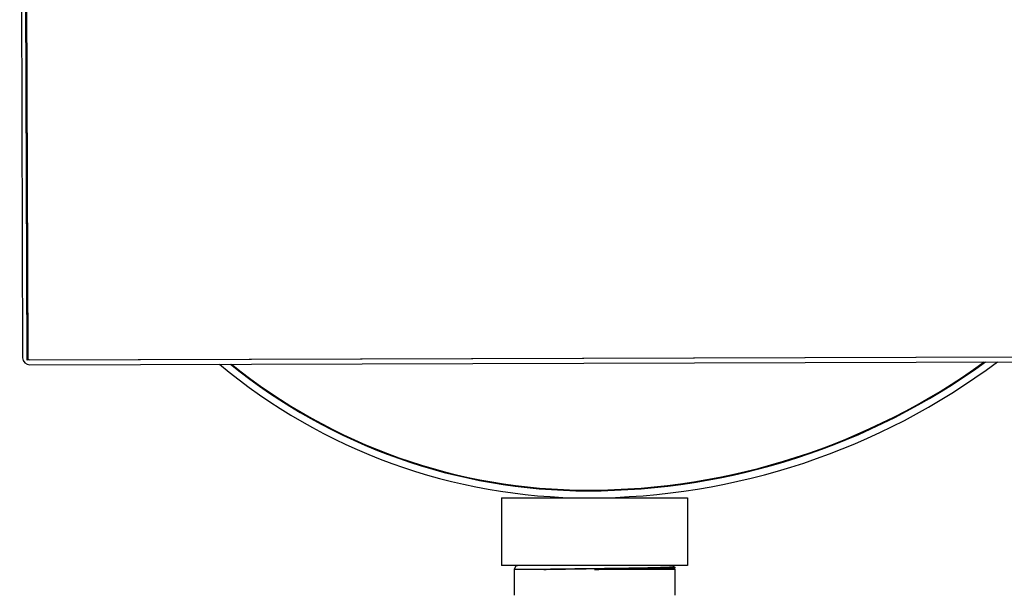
# Model space of a CAD drawing. Extents: x 0 to 796, y 0 to 496.
# Tile 207 of 222: x 700 to 714, y 286 to 294. Entities that reach past the tile are written whole.
import ezdxf

# ---------------------------------------------------------------- set-up
doc = ezdxf.new("R2010")
doc.units = 0
doc.header["$LTSCALE"] = 12
doc.header["$MEASUREMENT"] = 0
doc.layers.add('X', color=1, linetype='CONTINUOUS')

msp = doc.modelspace()

# ---------------------------------------------------------------- linework, layer by layer
at = {"layer": 'X'}
for p, q in [((699.65909, 304.05169), (699.70286, 289.28676)), ((699.76796, 289.25195), (699.72409, 304.05189)), ((699.73409, 304.05192), (699.77786, 289.28698)), ((714.76789, 289.29641), (699.76796, 289.25195)), ((699.80795, 289.25707), (714.73788, 289.30132)), ((699.80817, 289.18207), (714.7381, 289.22632)), ((706.7834, 287.21205), (709.5334, 287.21205)), ((706.7834, 287.21205), (706.7834, 286.21205)), ((709.5334, 287.21205), (709.5334, 286.21205)), ((709.5334, 286.21205), (706.7834, 286.21205)), ((706.9953, 286.20617), (706.9709, 286.15385)), ((706.99524, 286.20606), (706.98486, 286.21205)), ((709.31876, 286.21205), (709.32635, 286.19578)), ((709.32626, 286.19596), (709.34469, 286.18532)), ((709.34498, 286.17532), (709.33762, 286.17107)), ((709.33782, 286.17118), (709.3459, 286.15385)), ((709.34493, 286.18505), (709.34522, 286.17559)), ((707.40831, 286.15385), (706.9709, 286.15385)), ((706.9709, 286.15385), (706.9709, 285.77025)), ((709.3459, 286.15385), (708.1584, 286.15385)), ((709.3459, 286.15385), (709.3459, 285.77025))]:
    msp.add_line(p, q, dxfattribs=at)
for centre, radius, start, end in [((699.80786, 289.28707), 0.105, 180.169821, 270.169821), ((699.80786, 289.28707), 0.03, 180.169821, 270.169821), ((708.05897, 297.32665), 10.1146, 270, 306.770671), ((708.05897, 295.69665), 8.4846, 230.070275, 270), ((708.05897, 295.69665), 8.38, 230.927225, 270), ((708.05897, 295.70165), 8.375, 231.023273, 270), ((708.05897, 297.32665), 10.01, 270, 305.956713), ((708.05897, 297.32665), 10, 270, 305.877156)]:
    msp.add_arc(centre, radius, start, end, dxfattribs=at)
for points, knots in [([(707.15737, 286.21205), (707.14625, 286.21184), (707.13567, 286.21163), (707.09261, 286.21073), (707.06557, 286.21006), (707.02275, 286.20864), (707.00791, 286.2079), (706.99722, 286.20684), (706.99545, 286.20651), (706.9953, 286.20617)], [12.26388943, 12.26388943, 12.26388943, 12.26388943, 12.43063968, 12.43063968, 12.97910741, 12.97910741, 13.56446157, 13.56446157, 13.83483724, 13.83483724, 13.83483724, 13.83483724]), ([(707.40831, 286.15385), (707.49423, 286.15556), (707.58916, 286.15732), (707.7919, 286.16073), (707.89856, 286.16249), (708.08259, 286.16539), (708.15811, 286.16655), (708.30484, 286.16888), (708.37579, 286.17003), (708.52105, 286.17236), (708.59476, 286.1736), (708.7334, 286.17606), (708.79832, 286.17723), (708.91841, 286.1796), (708.97348, 286.18081), (709.07675, 286.18324), (709.12389, 286.18446), (709.20033, 286.18687), (709.23082, 286.18802), (709.2801, 286.19027), (709.29859, 286.19141), (709.31671, 286.19319), (709.32111, 286.1938), (709.32567, 286.19486), (709.32656, 286.19532), (709.32635, 286.19578)], [0.00005067, 0.00005067, 0.00005067, 0.00005067, 0.83973211, 0.83973211, 1.68049769, 1.68049769, 2.25726933, 2.25726933, 2.80535112, 2.80535112, 3.40566716, 3.40566716, 3.98535234, 3.98535234, 4.55492019, 4.55492019, 5.1621639, 5.1621639, 5.70610312, 5.70610312, 6.26023777, 6.26023777, 6.55030149, 6.55030149, 6.77507026, 6.77507026, 6.77507026, 6.77507026]), ([(709.34469, 286.18532), (709.34503, 286.18512), (709.345, 286.18493), (709.34402, 286.18444), (709.34259, 286.18414), (709.33906, 286.18367), (709.33753, 286.18351), (709.33208, 286.18299), (709.32736, 286.18264), (709.3164, 286.18199), (709.31038, 286.18168), (709.29551, 286.18102), (709.28637, 286.18067), (709.26598, 286.17997), (709.25475, 286.17962), (709.23452, 286.17904), (709.22615, 286.17881), (709.19685, 286.17804), (709.17404, 286.17751), (709.13079, 286.17659), (709.11139, 286.17621), (709.07267, 286.17549), (709.05361, 286.17515), (709.02125, 286.17459), (709.00847, 286.17437), (708.96176, 286.1736), (708.92618, 286.17303), (708.86223, 286.17209), (708.83477, 286.1717), (708.78303, 286.17099), (708.75902, 286.17067), (708.71894, 286.17013), (708.70317, 286.16992), (708.64356, 286.16914), (708.59859, 286.16856), (708.51495, 286.16753), (708.47668, 286.16707), (708.41697, 286.16636), (708.39589, 286.16611), (708.36362, 286.16573), (708.3525, 286.1656), (708.29017, 286.16486), (708.23851, 286.16424), (708.16526, 286.16339), (708.1438, 286.16314), (708.09003, 286.16252), (708.05777, 286.16215), (708.01188, 286.16161), (707.99816, 286.16145), (707.93105, 286.16066), (707.87824, 286.16002), (707.80422, 286.15912), (707.78224, 286.15885), (707.7353, 286.15827), (707.71043, 286.15796), (707.66605, 286.15741), (707.64643, 286.15716), (707.61713, 286.15678), (707.60726, 286.15665), (707.55531, 286.15595), (707.51457, 286.15539), (707.46467, 286.15467), (707.45401, 286.15452), (707.4316, 286.15419), (707.41987, 286.15402), (707.40831, 286.15385)], [-6.85828685, -6.85828685, -6.85828685, -6.85828685, -6.72836829, -6.72836829, -6.53273569, -6.53273569, -6.42231799, -6.42231799, -6.19897928, -6.19897928, -5.99918601, -5.99918601, -5.76634581, -5.76634581, -5.53597765, -5.53597765, -5.38717989, -5.38717989, -5.04095502, -5.04095502, -4.78825831, -4.78825831, -4.56379891, -4.56379891, -4.42301969, -4.42301969, -4.06165535, -4.06165535, -3.8045278, -3.8045278, -3.59093877, -3.59093877, -3.45514113, -3.45514113, -3.08337081, -3.08337081, -2.77935876, -2.77935876, -2.61512618, -2.61512618, -2.52918253, -2.52918253, -2.13436064, -2.13436064, -1.97081562, -1.97081562, -1.7244413, -1.7244413, -1.61896967, -1.61896967, -1.20750622, -1.20750622, -1.03151818, -1.03151818, -0.82788503, -0.82788503, -0.66297017, -0.66297017, -0.57826109, -0.57826109, -0.21390992, -0.21390992, -0.11354297, -0.11354297, -0.00000149, -0.00000149, -0.00000149, -0.00000149]), ([(708.1584, 286.15385), (708.20097, 286.15435), (708.24351, 286.15485), (708.30785, 286.15561), (708.32979, 286.15587), (708.39486, 286.15664), (708.43765, 286.15714), (708.49376, 286.15782), (708.50762, 286.15798), (708.53369, 286.1583), (708.54591, 286.15845), (708.59108, 286.15901), (708.62356, 286.15943), (708.67555, 286.1601), (708.69544, 286.16036), (708.73974, 286.16095), (708.76397, 286.16127), (708.80738, 286.16186), (708.82671, 286.16213), (708.85488, 286.16253), (708.86403, 286.16266), (708.90514, 286.16326), (708.93596, 286.16374), (708.9816, 286.16447), (708.99737, 286.16473), (709.04587, 286.16554), (709.07694, 286.16609), (709.1172, 286.16686), (709.12831, 286.16708), (709.15125, 286.16756), (709.16296, 286.16781), (709.19484, 286.16854), (709.21377, 286.16901), (709.25055, 286.17001), (709.2678, 286.17054), (709.28896, 286.1713), (709.2949, 286.17153), (709.30696, 286.17205), (709.31284, 286.17234), (709.32352, 286.17293), (709.32822, 286.17324), (709.33373, 286.17367), (709.33524, 286.1738), (709.34233, 286.17449), (709.34522, 286.17504), (709.34522, 286.17559), (709.34522, 286.17559), (709.34522, 286.17559)], [-9.47281418, -9.47281418, -9.47281418, -9.47281418, -9.14842166, -9.14842166, -8.97965124, -8.97965124, -8.64583409, -8.64583409, -8.5354693, -8.5354693, -8.43713798, -8.43713798, -8.16989932, -8.16989932, -8.00075078, -8.00075078, -7.78760779, -7.78760779, -7.61058317, -7.61058317, -7.5242182, -7.5242182, -7.21811296, -7.21811296, -7.04979812, -7.04979812, -6.68561512, -6.68561512, -6.54036723, -6.54036723, -6.3752803, -6.3752803, -6.07065527, -6.07065527, -5.72064391, -5.72064391, -5.56784645, -5.56784645, -5.38334529, -5.38334529, -5.18552394, -5.18552394, -5.10016476, -5.10016476, -4.73646951, -4.73646951, -4.73509881, -4.73509881, -4.73509881, -4.73509881]), ([(709.33762, 286.17107), (709.33647, 286.1704), (709.32876, 286.16973), (709.30726, 286.16869), (709.29817, 286.16833), (709.26509, 286.16726), (709.23562, 286.16655), (709.18134, 286.16546), (709.1616, 286.16509), (709.09964, 286.16403), (709.05338, 286.16337), (708.94803, 286.16195), (708.88857, 286.1612), (708.72711, 286.15939), (708.62009, 286.15826), (708.45274, 286.15664), (708.39721, 286.15611), (708.28059, 286.15501), (708.21954, 286.15442), (708.1584, 286.15385)], [4.75811867, 4.75811867, 4.75811867, 4.75811867, 5.30567801, 5.30567801, 5.5902885, 5.5902885, 6.17774847, 6.17774847, 6.47131152, 6.47131152, 7.03095629, 7.03095629, 7.62214477, 7.62214477, 8.52308064, 8.52308064, 8.9565995, 8.9565995, 9.42197104, 9.42197104, 9.42197104, 9.42197104])]:
    msp.add_open_spline(points, degree=3, knots=knots, dxfattribs=at)

doc.saveas('drawing.dxf')
